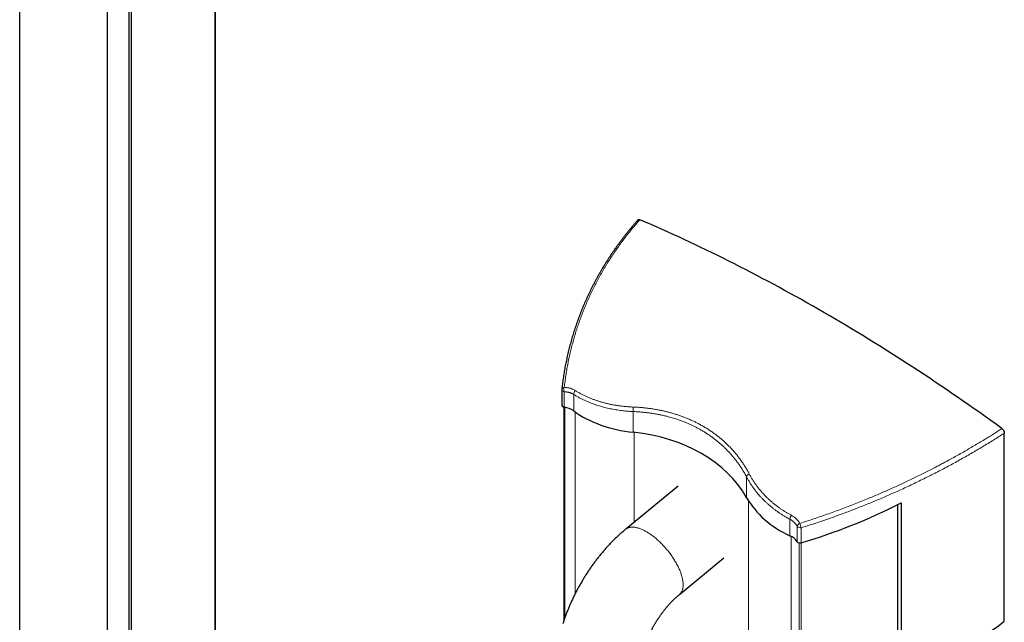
# Model space of a CAD drawing. Header units: millimetres. Extents: x 8 to 1336, y 12 to 1541.
# Tile 12 of 13: x 847 to 1336, y 942 to 1241. Entities that reach past the tile are written whole.
import ezdxf

# ---------------------------------------------------------------- set-up
doc = ezdxf.new("R2010")
doc.units = ezdxf.units.MM

msp = doc.modelspace()

# ---------------------------------------------------------------- linework, layer by layer
at = {"color": 7, "linetype": 'Continuous', "lineweight": 30}
for p, q in [((902.71, 337.95), (902.71, 1507.31)), ((944.44, 353.93), (944.44, 1491.33)), ((847.11, 429.05), (847.11, 1416.21)), ((890.82, 444.75), (890.82, 1400.51)), ((901.44, 448.56), (901.44, 1396.7)), ((1116.46, 1057.57), (1116.46, 1050.07)), ((1117.46, 1048.91), (1117.46, 942.63)), ((1336.37, 942.49), (1336.37, 1035.96)), ((1174.28, 1009.69), (1148.22, 988.19)), ((1283.43, 46.42), (1283.43, 1000.39)), ((1285.17, 1001.27), (1285.17, 910.55)), ((1174.95, 955.8), (1197, 973.99))]:
    msp.add_line(p, q, dxfattribs=at)
at = {"color": 252, "linetype": 'Continuous', "lineweight": 0}
for p, q in [((944.08, 353.79), (944.08, 1491.47)), ((1117.6, 1048.88), (1117.6, 1056.52)), ((1122.4, 1047), (1122.4, 1055.21)), ((1118.03, 944.29), (1118.03, 1048.8)), ((1123.16, 956.25), (1123.16, 1046.46)), ((1152.01, 1036.39), (1152.01, 1046.7)), ((1152.39, 991.63), (1152.39, 1036.35)), ((1208.3, 1003.89), (1208.3, 1014.18)), ((1209.23, 71.56), (1209.23, 1002.37)), ((1229.8, 985), (1229.8, 993.17)), ((1233.48, 981.99), (1233.48, 989.59)), ((1235.47, 981.52), (1235.47, 988.93)), ((1230.45, 56.46), (1230.45, 984.68)), ((1234.38, 53.76), (1234.38, 981.44)), ((1235.38, 53.33), (1235.38, 981.49))]:
    msp.add_line(p, q, dxfattribs=at)
at = {"color": 7, "linetype": 'Continuous', "lineweight": 30, "flags": 128}
msp.add_lwpolyline([(1335.16, 1038.26), (1332.41, 1040.25), (1329.65, 1042.23), (1326.9, 1044.19), (1324.14, 1046.15), (1321.38, 1048.09), (1318.63, 1050.02), (1315.87, 1051.94), (1313.1, 1053.85), (1310.34, 1055.74), (1307.58, 1057.63), (1304.81, 1059.5), (1302.05, 1061.36), (1299.28, 1063.21), (1296.52, 1065.04), (1293.75, 1066.87), (1290.98, 1068.68), (1288.21, 1070.48), (1285.44, 1072.26), (1282.67, 1074.04), (1279.9, 1075.8), (1277.13, 1077.55), (1274.36, 1079.29), (1271.58, 1081.02), (1268.81, 1082.73), (1266.04, 1084.43), (1263.27, 1086.12), (1260.49, 1087.8), (1257.72, 1089.46), (1254.94, 1091.11), (1252.17, 1092.75), (1249.39, 1094.38), (1246.62, 1095.99), (1243.85, 1097.59), (1241.07, 1099.18), (1238.3, 1100.76), (1235.52, 1102.32), (1232.75, 1103.87), (1229.97, 1105.41), (1227.2, 1106.94), (1224.43, 1108.45), (1221.65, 1109.95), (1218.88, 1111.44), (1216.11, 1112.91), (1213.34, 1114.38), (1210.57, 1115.82), (1207.79, 1117.26), (1205.02, 1118.68), (1202.25, 1120.09), (1199.49, 1121.49), (1196.72, 1122.88), (1193.95, 1124.25), (1191.18, 1125.61), (1188.42, 1126.95), (1185.65, 1128.28), (1182.89, 1129.6), (1180.12, 1130.91), (1177.36, 1132.2), (1174.6, 1133.48), (1171.84, 1134.75), (1169.08, 1136), (1166.32, 1137.24), (1163.57, 1138.47), (1160.81, 1139.69), (1158.06, 1140.89), (1155.31, 1142.07)], dxfattribs=at)
at = {"color": 252, "linetype": 'Continuous', "lineweight": 0, "flags": 128}
for points in [[(1148.22, 988.19), (1148.23, 988.2), (1148.42, 988.35), (1148.63, 988.49), (1148.85, 988.62), (1149.07, 988.74), (1149.31, 988.85), (1149.55, 988.94), (1149.81, 989.02), (1150.07, 989.09), (1150.33, 989.15), (1150.61, 989.19), (1150.9, 989.23), (1151.19, 989.25), (1151.49, 989.25), (1151.8, 989.25), (1152.11, 989.23), (1152.43, 989.2), (1152.76, 989.16), (1153.09, 989.11), (1153.43, 989.04), (1153.78, 988.96), (1154.13, 988.87), (1154.48, 988.77), (1154.85, 988.66), (1155.21, 988.53), (1155.58, 988.39), (1155.96, 988.24), (1156.34, 988.08), (1156.72, 987.91), (1157.11, 987.73), (1157.5, 987.53), (1157.89, 987.32), (1158.28, 987.11), (1158.68, 986.88), (1159.08, 986.64), (1159.48, 986.39), (1159.89, 986.13), (1160.29, 985.86), (1160.7, 985.58), (1161.1, 985.29), (1161.51, 984.99), (1161.91, 984.68), (1162.32, 984.37), (1162.72, 984.04), (1163.13, 983.71), (1163.53, 983.36), (1163.93, 983.01), (1164.33, 982.65), (1164.73, 982.29), (1165.13, 981.91), (1165.52, 981.53), (1165.91, 981.14), (1166.3, 980.75), (1166.69, 980.35), (1167.07, 979.94), (1167.44, 979.53), (1167.82, 979.11), (1168.18, 978.69), (1168.55, 978.26), (1168.91, 977.83), (1169.26, 977.39), (1169.61, 976.95), (1169.95, 976.51), (1170.28, 976.06), (1170.61, 975.61), (1170.94, 975.16), (1171.25, 974.7), (1171.56, 974.25), (1171.87, 973.79), (1172.16, 973.33), (1172.45, 972.87), (1172.73, 972.41), (1173, 971.95), (1173.26, 971.48), (1173.52, 971.02), (1173.77, 970.56), (1174.01, 970.1), (1174.23, 969.65), (1174.45, 969.19), (1174.67, 968.74), (1174.87, 968.28), (1175.06, 967.83), (1175.24, 967.39), (1175.42, 966.95), (1175.58, 966.51), (1175.73, 966.07), (1175.87, 965.64), (1176.01, 965.21), (1176.13, 964.79), (1176.24, 964.37), (1176.34, 963.96), (1176.43, 963.56)], [(1176.43, 963.56), (1176.51, 963.16), (1176.58, 962.76), (1176.64, 962.38), (1176.69, 962), (1176.73, 961.63), (1176.75, 961.26), (1176.77, 960.9), (1176.77, 960.55), (1176.77, 960.21), (1176.75, 959.88), (1176.72, 959.56), (1176.68, 959.24), (1176.64, 958.93), (1176.58, 958.64), (1176.5, 958.35), (1176.42, 958.07), (1176.33, 957.8), (1176.23, 957.55), (1176.11, 957.3), (1175.99, 957.06), (1175.86, 956.84), (1175.71, 956.62), (1175.56, 956.42), (1175.4, 956.22), (1175.22, 956.04), (1175.04, 955.87), (1174.95, 955.8)]]:
    msp.add_lwpolyline(points, dxfattribs=at)
at = {"color": 7, "linetype": 'Continuous', "lineweight": 30}
msp.add_arc((1118.46, 1057.57), 2, 173.8117, 180, dxfattribs=at)
at = {"color": 252, "linetype": 'Continuous', "lineweight": 0}
for centre, radius, start, end in [((1117.74, 1057.82), 1.31, 191.3408, 263.9845), ((1117.76, 1057.38), 1.35, 91.2736, 162.973), ((1121.37, 1057.41), 3.88, 160.0172, 193.2982), ((1125.19, 1055.16), 2.79, 135.1616, 178.9481), ((1156.22, 1047.62), 4.31, 162.2132, 192.3092), ((1210.52, 1013.62), 2.29, 113.4784, 165.8561), ((1233.31, 992.88), 3.53, 140.8088, 175.2222), ((1235.83, 988.92), 2.45, 115.4264, 164.1032), ((1235.18, 991.39), 2.48, 226.7125, 276.7506), ((1251.36, 995.11), 17.05, 193.5162, 201.2534)]:
    msp.add_arc(centre, radius, start, end, dxfattribs=at)
at = {"color": 7, "linetype": 'Continuous', "lineweight": 30}
for centre, major_axis, ratio, start_param, end_param in [((1118.46, 1050.51), (1.88, 0.97), 0.716542, 2.786828, 3.91635), ((1111.5, 1037.2), (13.41, 6.93), 0.716542, 0.348875, 0.774757), ((1181.26, 1099.91), (72.39, 37.43), 0.716542, 3.490468, 3.969011), ((1112.98, 951.65), (96.59, 49.93), 0.716542, 0.03385, 0.827418), ((1279.75, 1043.05), (72.39, 37.43), 0.716542, 3.175442, 3.653985), ((1217.21, 1137.86), (189.13, 97.78), 0.716542, 4.448255, 4.701277), ((1220.55, 974.25), (13.41, 6.93), 0.716542, 0.08651, 0.512393), ((1235.29, 983.07), (1.88, 0.97), 0.716542, 3.228103, 4.448255), ((1217.21, 1045.46), (191.11, 90.21), 0.714681, 4.730655, 5.019019)]:
    msp.add_ellipse(centre, major_axis=major_axis, ratio=ratio, start_param=start_param, end_param=end_param, dxfattribs=at)
for points, knots in [([(1154.34, 1141.95), (1154.07, 1141.64), (1153.47, 1140.97), (1152.57, 1139.93), (1151.64, 1138.84), (1150.72, 1137.74), (1149.81, 1136.64), (1148.91, 1135.53), (1148.02, 1134.41), (1147.14, 1133.28), (1146.28, 1132.15), (1145.42, 1131), (1144.57, 1129.85), (1143.74, 1128.7), (1142.91, 1127.53), (1142.1, 1126.36), (1141.29, 1125.18), (1140.5, 1123.99), (1139.72, 1122.8), (1138.95, 1121.61), (1138.2, 1120.4), (1137.45, 1119.19), (1136.72, 1117.98), (1136, 1116.76), (1135.29, 1115.53), (1134.59, 1114.29), (1133.9, 1113.05), (1133.23, 1111.8), (1132.56, 1110.55), (1131.91, 1109.29), (1131.27, 1108.03), (1130.65, 1106.76), (1130.03, 1105.48), (1129.43, 1104.2), (1128.84, 1102.92), (1128.26, 1101.63), (1127.7, 1100.33), (1127.14, 1099.03), (1126.6, 1097.73), (1126.07, 1096.42), (1125.56, 1095.1), (1125.05, 1093.79), (1124.56, 1092.46), (1124.09, 1091.14), (1123.62, 1089.81), (1123.17, 1088.48), (1122.73, 1087.14), (1122.31, 1085.8), (1121.89, 1084.46), (1121.49, 1083.11), (1121.11, 1081.76), (1120.73, 1080.4), (1120.37, 1079.04), (1120.02, 1077.68), (1119.69, 1076.31), (1119.36, 1074.94), (1119.05, 1073.56), (1118.76, 1072.18), (1118.47, 1070.8), (1118.2, 1069.41), (1117.94, 1068.03), (1117.7, 1066.64), (1117.47, 1065.25), (1117.25, 1063.86), (1117.05, 1062.46), (1116.86, 1061.07), (1116.68, 1059.68), (1116.55, 1058.58), (1116.49, 1057.95), (1116.47, 1057.78)], [0, 0, 0, 0, 0.012869, 0.027612, 0.042363, 0.057124, 0.071897, 0.086682, 0.101482, 0.116298, 0.131132, 0.145984, 0.160858, 0.175754, 0.190673, 0.205619, 0.220561, 0.235496, 0.250438, 0.265387, 0.280345, 0.295314, 0.310294, 0.325287, 0.340296, 0.35532, 0.370366, 0.385394, 0.400438, 0.415507, 0.430595, 0.4457, 0.460816, 0.47594, 0.491068, 0.506196, 0.521317, 0.536417, 0.551603, 0.566784, 0.581963, 0.59714, 0.612317, 0.627495, 0.642676, 0.65786, 0.67305, 0.688247, 0.703453, 0.718668, 0.733894, 0.749133, 0.764387, 0.779656, 0.794943, 0.810248, 0.825573, 0.84092, 0.85629, 0.871672, 0.887044, 0.902408, 0.917765, 0.933117, 0.948465, 0.963811, 0.979155, 0.994499, 1, 1, 1, 1]), ([(1154.35, 1141.95), (1154.37, 1141.97), (1154.43, 1142.04), (1154.57, 1142.13), (1154.76, 1142.18), (1154.97, 1142.18), (1155.15, 1142.14), (1155.27, 1142.09), (1155.31, 1142.07)], [0, 0, 0, 0, 0.099204, 0.301262, 0.503314, 0.701518, 0.899739, 1, 1, 1, 1]), ([(1335.16, 1038.26), (1335.24, 1038.2), (1335.39, 1038.08), (1335.6, 1037.85), (1335.8, 1037.6), (1335.98, 1037.32), (1336.12, 1037.03), (1336.24, 1036.73), (1336.32, 1036.43), (1336.36, 1036.17), (1336.36, 1036.02), (1336.37, 1035.96)], [0, 0, 0, 0, 0.11507, 0.23013, 0.345243, 0.460359, 0.574788, 0.68923, 0.805198, 0.921185, 1, 1, 1, 1]), ([(1148.22, 988.19), (1148.09, 988.08), (1147.71, 987.77), (1147.1, 987.26), (1146.39, 986.64), (1145.68, 986.01), (1144.97, 985.38), (1144.28, 984.73), (1143.58, 984.08), (1142.9, 983.41), (1142.22, 982.74), (1141.54, 982.07), (1140.87, 981.38), (1140.21, 980.68), (1139.55, 979.98), (1138.9, 979.27), (1138.25, 978.55), (1137.62, 977.83), (1136.98, 977.09), (1136.36, 976.35), (1135.74, 975.61), (1135.13, 974.85), (1134.52, 974.09), (1133.92, 973.33), (1133.33, 972.55), (1132.74, 971.77), (1132.16, 970.99), (1131.59, 970.2), (1131.03, 969.4), (1130.47, 968.59), (1129.92, 967.78), (1129.37, 966.97), (1128.84, 966.15), (1128.31, 965.32), (1127.79, 964.49), (1127.27, 963.66), (1126.77, 962.82), (1126.27, 961.97), (1125.78, 961.12), (1125.3, 960.27), (1124.82, 959.41), (1124.35, 958.55), (1123.89, 957.68), (1123.44, 956.81), (1123, 955.94), (1122.57, 955.06), (1122.14, 954.18), (1121.72, 953.29), (1121.31, 952.4), (1120.91, 951.51), (1120.52, 950.61), (1120.14, 949.72), (1119.76, 948.82), (1119.4, 947.91), (1119.04, 947.01), (1118.69, 946.1), (1118.35, 945.19), (1118.02, 944.27), (1117.7, 943.36), (1117.4, 942.46), (1117.18, 941.8), (1117.07, 941.45), (1117.05, 941.39)], [0, 0, 0, 0, 0.009561, 0.026846, 0.044113, 0.061368, 0.07861, 0.095838, 0.113052, 0.130252, 0.147437, 0.164608, 0.181764, 0.198906, 0.216033, 0.233147, 0.250247, 0.267333, 0.284406, 0.301467, 0.318515, 0.335552, 0.352578, 0.369593, 0.386597, 0.403592, 0.420579, 0.437557, 0.454527, 0.47149, 0.488447, 0.505398, 0.522344, 0.539286, 0.556224, 0.573159, 0.590092, 0.607023, 0.623953, 0.640884, 0.657815, 0.674747, 0.69168, 0.708616, 0.725556, 0.742499, 0.759447, 0.7764, 0.793359, 0.810325, 0.827299, 0.84428, 0.86127, 0.87827, 0.895279, 0.9123, 0.929331, 0.946375, 0.96343, 0.980499, 0.996681, 1, 1, 1, 1]), ([(1157.04, 928.55), (1157.07, 928.65), (1157.16, 928.93), (1157.32, 929.41), (1157.52, 929.97), (1157.72, 930.54), (1157.93, 931.12), (1158.15, 931.69), (1158.37, 932.26), (1158.61, 932.84), (1158.85, 933.42), (1159.09, 934), (1159.35, 934.57), (1159.61, 935.15), (1159.88, 935.73), (1160.15, 936.31), (1160.43, 936.88), (1160.72, 937.46), (1161.01, 938.03), (1161.32, 938.6), (1161.62, 939.17), (1161.93, 939.73), (1162.25, 940.3), (1162.58, 940.86), (1162.91, 941.41), (1163.24, 941.97), (1163.58, 942.51), (1163.92, 943.06), (1164.27, 943.6), (1164.63, 944.13), (1164.98, 944.66), (1165.34, 945.18), (1165.71, 945.7), (1166.08, 946.21), (1166.45, 946.72), (1166.83, 947.22), (1167.2, 947.71), (1167.58, 948.19), (1167.97, 948.67), (1168.35, 949.14), (1168.74, 949.6), (1169.13, 950.06), (1169.52, 950.51), (1169.91, 950.94), (1170.3, 951.37), (1170.7, 951.79), (1171.09, 952.21), (1171.48, 952.61), (1171.87, 953), (1172.27, 953.39), (1172.66, 953.77), (1173.05, 954.13), (1173.43, 954.49), (1173.82, 954.83), (1174.21, 955.17), (1174.58, 955.49), (1174.83, 955.7), (1174.95, 955.8)], [0, 0, 0, 0, 0.009341, 0.027615, 0.045915, 0.064246, 0.082606, 0.100995, 0.119411, 0.137851, 0.156315, 0.1748, 0.193305, 0.211828, 0.230367, 0.248921, 0.267488, 0.286067, 0.304655, 0.32325, 0.341852, 0.360458, 0.379066, 0.397676, 0.416283, 0.434888, 0.453487, 0.47208, 0.490664, 0.509238, 0.5278, 0.546349, 0.564882, 0.583397, 0.601894, 0.620371, 0.638825, 0.657256, 0.675661, 0.694038, 0.712387, 0.730706, 0.748993, 0.767247, 0.785465, 0.803647, 0.821791, 0.839896, 0.857961, 0.875984, 0.893963, 0.911899, 0.929789, 0.947632, 0.965429, 0.983177, 1, 1, 1, 1])]:
    msp.add_open_spline(points, degree=3, knots=knots, dxfattribs=at)
at = {"color": 252, "linetype": 'Continuous', "lineweight": 0}
for points, knots in [([(1155.31, 1142.07), (1154.65, 1141.34), (1153.35, 1139.86), (1151.46, 1137.61), (1149.61, 1135.33), (1147.8, 1133.02), (1146.05, 1130.68), (1144.34, 1128.32), (1142.68, 1125.92), (1141.06, 1123.5), (1139.48, 1121.04), (1137.95, 1118.54), (1136.48, 1116.02), (1135.05, 1113.48), (1133.67, 1110.91), (1132.35, 1108.32), (1131.08, 1105.71), (1129.86, 1103.08), (1128.7, 1100.43), (1127.59, 1097.77), (1126.53, 1095.09), (1125.53, 1092.4), (1124.58, 1089.68), (1123.69, 1086.95), (1122.85, 1084.21), (1122.06, 1081.44), (1121.32, 1078.65), (1120.64, 1075.84), (1120.01, 1073.01), (1119.44, 1070.18), (1118.92, 1067.33), (1118.47, 1064.47), (1118.06, 1061.61), (1117.84, 1059.69), (1117.73, 1058.74)], [0, 0, 0, 0, 0.030606, 0.061216, 0.091826, 0.122432, 0.153171, 0.183914, 0.214658, 0.245397, 0.27654, 0.307687, 0.338834, 0.369976, 0.401253, 0.432533, 0.463814, 0.49509, 0.52632, 0.557554, 0.588788, 0.620019, 0.651377, 0.68274, 0.714103, 0.745461, 0.777211, 0.808965, 0.840719, 0.872469, 0.90435, 0.936235, 0.968119, 1, 1, 1, 1]), ([(1117.73, 1058.74), (1118.01, 1058.72), (1118.56, 1058.68), (1119.33, 1058.57), (1120.05, 1058.43), (1120.73, 1058.25), (1121.39, 1058.03), (1122.02, 1057.77), (1122.64, 1057.47), (1123.02, 1057.25), (1123.21, 1057.13)], [0, 0, 0, 0, 0.1340875, 0.2686672, 0.3887002, 0.5088254, 0.6288536, 0.7525343, 0.8763224, 1, 1, 1, 1]), ([(1123.21, 1057.13), (1123.65, 1056.86), (1124.52, 1056.32), (1125.89, 1055.56), (1127.29, 1054.83), (1128.73, 1054.14), (1130.21, 1053.5), (1131.72, 1052.89), (1133.25, 1052.34), (1134.81, 1051.82), (1136.39, 1051.35), (1138.01, 1050.92), (1139.65, 1050.53), (1141.32, 1050.18), (1143.01, 1049.87), (1144.74, 1049.6), (1146.52, 1049.37), (1148.37, 1049.17), (1150.23, 1049.03), (1151.49, 1048.96), (1152.12, 1048.93)], [0, 0, 0, 0, 0.055269, 0.110549, 0.165817, 0.221502, 0.277199, 0.332884, 0.387536, 0.44221, 0.496884, 0.551537, 0.606629, 0.661721, 0.715947, 0.770174, 0.827619, 0.885086, 0.942554, 1, 1, 1, 1]), ([(1122.4, 1055.21), (1122.28, 1055.29), (1122.03, 1055.43), (1121.65, 1055.63), (1121.25, 1055.81), (1120.84, 1055.97), (1120.41, 1056.11), (1119.96, 1056.23), (1119.5, 1056.33), (1119.07, 1056.4), (1118.56, 1056.47), (1118.09, 1056.51), (1117.72, 1056.52), (1117.6, 1056.52)], [0, 0, 0, 0, 0.089855, 0.180069, 0.270283, 0.360999, 0.451717, 0.54421, 0.637342, 0.730475, 0.79776, 0.932515, 1, 1, 1, 1]), ([(1152.01, 1046.7), (1151.64, 1046.72), (1150.91, 1046.76), (1149.69, 1046.84), (1148.36, 1046.95), (1146.91, 1047.1), (1145.47, 1047.28), (1144.04, 1047.49), (1142.62, 1047.72), (1141.2, 1047.98), (1139.8, 1048.27), (1138.42, 1048.59), (1137.05, 1048.94), (1135.7, 1049.32), (1134.37, 1049.72), (1133.17, 1050.12), (1132.09, 1050.5), (1130.93, 1050.93), (1129.58, 1051.47), (1128.07, 1052.14), (1126.6, 1052.84), (1125.16, 1053.59), (1123.75, 1054.38), (1122.85, 1054.93), (1122.4, 1055.21)], [0, 0, 0, 0, 0.032649, 0.065297, 0.109161, 0.15303, 0.196895, 0.241374, 0.28586, 0.33034, 0.375202, 0.42007, 0.464932, 0.509831, 0.554736, 0.599635, 0.633298, 0.666962, 0.722361, 0.777772, 0.833171, 0.888777, 0.944394, 1, 1, 1, 1]), ([(1152.12, 1048.93), (1152.77, 1048.9), (1154.08, 1048.84), (1156.02, 1048.69), (1157.93, 1048.5), (1159.81, 1048.27), (1161.67, 1048.01), (1163.5, 1047.7), (1165.29, 1047.36), (1167.04, 1046.98), (1168.78, 1046.57), (1170.53, 1046.11), (1172.3, 1045.6), (1174.09, 1045.03), (1175.85, 1044.42), (1177.6, 1043.77), (1179.32, 1043.06), (1181.04, 1042.31), (1182.72, 1041.52), (1184.38, 1040.68), (1186.01, 1039.79), (1187.63, 1038.85), (1189.21, 1037.87), (1190.75, 1036.84), (1192.27, 1035.77), (1193.72, 1034.67), (1195.12, 1033.55), (1196.45, 1032.42), (1197.74, 1031.25), (1199.01, 1030.03), (1200.24, 1028.78), (1201.44, 1027.48), (1202.6, 1026.15), (1203.72, 1024.77), (1204.81, 1023.35), (1205.86, 1021.9), (1206.86, 1020.41), (1207.82, 1018.88), (1208.75, 1017.32), (1209.32, 1016.25), (1209.61, 1015.72)], [0, 0, 0, 0, 0.025848, 0.051697, 0.077023, 0.102355, 0.127687, 0.153013, 0.177478, 0.201949, 0.22642, 0.250884, 0.277006, 0.303136, 0.329265, 0.355387, 0.382023, 0.408668, 0.435312, 0.461949, 0.489135, 0.51633, 0.543525, 0.570711, 0.598167, 0.625622, 0.651729, 0.677842, 0.703956, 0.730062, 0.756678, 0.783302, 0.809925, 0.836541, 0.863695, 0.890857, 0.918019, 0.945174, 0.972587, 1, 1, 1, 1]), ([(1208.3, 1014.18), (1208.02, 1014.72), (1207.44, 1015.78), (1206.52, 1017.34), (1205.56, 1018.86), (1204.56, 1020.34), (1203.52, 1021.79), (1202.44, 1023.18), (1201.34, 1024.53), (1200.21, 1025.83), (1199.04, 1027.09), (1197.84, 1028.31), (1196.62, 1029.48), (1195.37, 1030.61), (1194.08, 1031.71), (1192.74, 1032.79), (1191.33, 1033.85), (1189.89, 1034.87), (1188.43, 1035.85), (1186.96, 1036.77), (1185.46, 1037.65), (1183.97, 1038.47), (1182.51, 1039.22), (1181.08, 1039.91), (1179.63, 1040.58), (1178.06, 1041.25), (1176.37, 1041.92), (1174.55, 1042.58), (1172.87, 1043.13), (1171.35, 1043.6), (1169.88, 1044.02), (1168.28, 1044.44), (1166.54, 1044.84), (1164.79, 1045.21), (1163.02, 1045.55), (1161.22, 1045.84), (1159.41, 1046.09), (1157.58, 1046.3), (1155.74, 1046.48), (1153.88, 1046.61), (1152.64, 1046.67), (1152.01, 1046.7)], [0, 0, 0, 0, 0.027963, 0.055926, 0.0834, 0.110882, 0.138364, 0.165838, 0.192254, 0.218678, 0.245103, 0.271519, 0.297236, 0.322959, 0.348683, 0.374399, 0.401435, 0.428471, 0.454405, 0.480346, 0.506287, 0.532221, 0.555538, 0.57886, 0.602182, 0.625499, 0.653369, 0.681244, 0.709114, 0.729098, 0.749083, 0.774088, 0.799103, 0.824122, 0.849137, 0.874143, 0.899308, 0.924483, 0.94966, 0.974835, 1, 1, 1, 1]), ([(1234.78, 991.12), (1235.91, 991.48), (1238.16, 992.2), (1241.53, 993.31), (1244.9, 994.45), (1248.26, 995.62), (1251.62, 996.82), (1254.99, 998.06), (1258.35, 999.33), (1261.71, 1000.63), (1265.05, 1001.96), (1268.21, 1003.24), (1271.18, 1004.48), (1273.97, 1005.67), (1276.76, 1006.88), (1279.53, 1008.1), (1282.29, 1009.34), (1285.05, 1010.61), (1287.8, 1011.9), (1290.55, 1013.21), (1293.29, 1014.54), (1296.01, 1015.88), (1298.71, 1017.24), (1301.24, 1018.54), (1303.6, 1019.77), (1305.78, 1020.92), (1308.14, 1022.19), (1310.66, 1023.56), (1313.35, 1025.05), (1316.01, 1026.56), (1318.66, 1028.09), (1321.3, 1029.63), (1323.91, 1031.2), (1326.51, 1032.77), (1328.91, 1034.26), (1331.12, 1035.65), (1333.15, 1036.95), (1334.49, 1037.82), (1335.16, 1038.26)], [0, 0, 0, 0, 0.031531, 0.063069, 0.094609, 0.126146, 0.157678, 0.189505, 0.22134, 0.253176, 0.28501, 0.316838, 0.343732, 0.370632, 0.397534, 0.424437, 0.451336, 0.47823, 0.505389, 0.532554, 0.559721, 0.586888, 0.614052, 0.641211, 0.663503, 0.685797, 0.708089, 0.736037, 0.763988, 0.791939, 0.819887, 0.847995, 0.876107, 0.904218, 0.932327, 0.954884, 0.977442, 1, 1, 1, 1]), ([(1336.37, 1035.96), (1335.48, 1035.38), (1333.7, 1034.23), (1331, 1032.53), (1328.27, 1030.84), (1325.52, 1029.17), (1322.74, 1027.52), (1319.93, 1025.88), (1317.09, 1024.25), (1314.23, 1022.64), (1311.34, 1021.05), (1308.42, 1019.47), (1305.49, 1017.92), (1302.76, 1016.5), (1300.25, 1015.22), (1297.67, 1013.93), (1294.8, 1012.51), (1291.63, 1010.98), (1288.44, 1009.47), (1285.35, 1008.04), (1282.37, 1006.69), (1279.48, 1005.41), (1276.59, 1004.15), (1273.68, 1002.91), (1270.74, 1001.68), (1267.76, 1000.46), (1264.76, 999.26), (1261.74, 998.08), (1258.76, 996.94), (1255.83, 995.85), (1252.94, 994.79), (1250.05, 993.76), (1247.15, 992.75), (1244.24, 991.76), (1241.32, 990.79), (1238.4, 989.85), (1236.44, 989.24), (1235.47, 988.93)], [0, 0, 0, 0, 0.0297302, 0.0594683, 0.0892104, 0.1189526, 0.1486909, 0.1784212, 0.2083004, 0.2381873, 0.2680782, 0.2979691, 0.3278563, 0.3577356, 0.3807326, 0.4037295, 0.4350562, 0.4663872, 0.4977183, 0.529045, 0.5569597, 0.5848788, 0.6127995, 0.6407187, 0.6686334, 0.6971879, 0.7257454, 0.754303, 0.7828575, 0.80996, 0.8370664, 0.8641742, 0.8912806, 0.9183831, 0.9455883, 0.9727948, 1, 1, 1, 1]), ([(1229.8, 993.17), (1229.49, 993.34), (1228.88, 993.67), (1227.86, 994.24), (1226.77, 994.9), (1225.59, 995.63), (1224.44, 996.4), (1223.3, 997.2), (1222.19, 998.02), (1221.09, 998.87), (1220.03, 999.75), (1218.99, 1000.65), (1217.98, 1001.58), (1216.99, 1002.53), (1216.04, 1003.5), (1215.19, 1004.41), (1214.45, 1005.26), (1213.65, 1006.19), (1212.75, 1007.31), (1211.77, 1008.63), (1210.82, 1009.98), (1209.93, 1011.35), (1209.09, 1012.75), (1208.56, 1013.7), (1208.3, 1014.18)], [0, 0, 0, 0, 0.032621, 0.065241, 0.109082, 0.152928, 0.196768, 0.241249, 0.285735, 0.330215, 0.375105, 0.420001, 0.464891, 0.509839, 0.554793, 0.599742, 0.633447, 0.667153, 0.72253, 0.777918, 0.833296, 0.88886, 0.944435, 1, 1, 1, 1]), ([(1209.61, 1015.72), (1209.86, 1015.26), (1210.37, 1014.32), (1211.19, 1012.95), (1212.06, 1011.6), (1212.98, 1010.28), (1213.94, 1008.98), (1214.95, 1007.71), (1216, 1006.49), (1217.09, 1005.3), (1218.22, 1004.14), (1219.4, 1003.01), (1220.62, 1001.91), (1221.88, 1000.85), (1223.18, 999.83), (1224.44, 998.9), (1225.67, 998.04), (1226.86, 997.27), (1228.07, 996.52), (1229.31, 995.8), (1230.16, 995.34), (1230.58, 995.11)], [0, 0, 0, 0, 0.0553168, 0.1106435, 0.1659599, 0.2216483, 0.2773471, 0.3330351, 0.3876448, 0.4422752, 0.4969053, 0.5515144, 0.6065598, 0.6616052, 0.7158074, 0.7700096, 0.8159946, 0.8619994, 0.9080106, 0.9540152, 1, 1, 1, 1]), ([(1230.58, 995.11), (1230.79, 994.99), (1231.22, 994.75), (1231.81, 994.36), (1232.39, 993.92), (1232.93, 993.45), (1233.44, 992.94), (1233.92, 992.38), (1234.37, 991.78), (1234.64, 991.34), (1234.78, 991.12)], [0, 0, 0, 0, 0.120019, 0.240138, 0.360159, 0.483882, 0.607711, 0.731439, 0.865471, 1, 1, 1, 1]), ([(1233.48, 989.59), (1233.36, 989.78), (1233.12, 990.18), (1232.76, 990.68), (1232.41, 991.1), (1232.1, 991.44), (1231.76, 991.77), (1231.41, 992.08), (1231.04, 992.38), (1230.65, 992.66), (1230.23, 992.93), (1229.94, 993.09), (1229.8, 993.17)], [0, 0, 0, 0, 0.134574, 0.26941, 0.359455, 0.44987, 0.540285, 0.631296, 0.722306, 0.813714, 0.906758, 1, 1, 1, 1])]:
    msp.add_open_spline(points, degree=3, knots=knots, dxfattribs=at)

doc.saveas('drawing.dxf')
